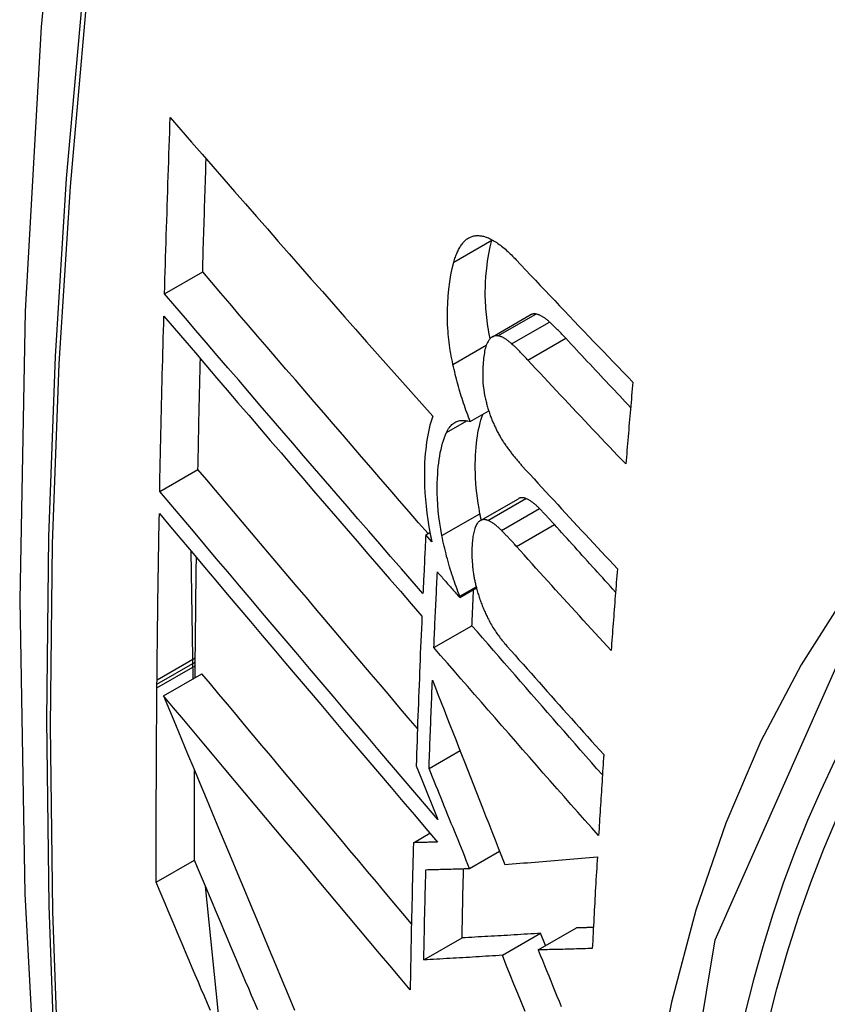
# Model space of a CAD drawing. Header units: inches. Extents: x 290.3 to 341.8, y 105.1 to 164.8.
# Tile 52 of 58: x 337.552 to 337.676, y 135.943 to 136.095. Entities that reach past the tile are written whole.
import ezdxf

# ---------------------------------------------------------------- set-up
doc = ezdxf.new("R2010")
doc.units = ezdxf.units.IN
doc.header["$MEASUREMENT"] = 0
doc.layers.add('Visible Edges(ANSI)', color=7, linetype='Continuous', lineweight=25)
doc.layers.add('Visible Tangent Edges(ANSI)', color=7, linetype='Continuous', lineweight=25)

msp = doc.modelspace()

# ---------------------------------------------------------------- linework, layer by layer
at = {"layer": 'Visible Edges(ANSI)'}
for p, q in [((337.6244, 136.06057), (337.62443, 136.06066)), ((337.57395, 136.05232), (337.57984, 136.05571)), ((337.6245, 136.04569), (337.63034, 136.04905)), ((337.6211, 136.03261), (337.62394, 136.03425)), ((337.57322, 136.02185), (337.57911, 136.02525)), ((337.62265, 136.01735), (337.62851, 136.02073)), ((337.61423, 136.01514), (337.61487, 136.01551)), ((337.61516, 136.01408), (337.61423, 136.01514)), ((337.57836, 135.99295), (337.57808, 136.0126)), ((337.61946, 136.00551), (337.62204, 136.00699)), ((337.61947, 136.00568), (337.622, 136.00714)), ((337.61946, 136.00551), (337.61947, 136.00568)), ((337.61548, 135.99777), (337.62135, 136.00115)), ((337.57867, 135.99313), (337.57869, 135.99496)), ((337.57869, 135.99552), (337.5787, 135.99618)), ((337.57869, 135.99496), (337.57869, 135.99552)), ((337.57382, 135.99033), (337.57972, 135.99373)), ((337.57279, 135.99213), (337.5728, 135.99279)), ((337.57279, 135.99156), (337.57279, 135.99213)), ((337.61474, 135.97913), (337.61952, 135.98189)), ((337.61274, 135.97954), (337.61357, 135.97752)), ((337.61357, 135.97752), (337.61611, 135.97126)), ((337.61232, 135.9677), (337.61485, 135.96916)), ((337.62099, 135.96373), (337.62561, 135.96639)), ((337.57269, 135.96159), (337.57858, 135.96499)), ((337.58256, 135.9388), (337.58026, 135.961)), ((337.63156, 135.95118), (337.63745, 135.95456)), ((337.61393, 135.94963), (337.61982, 135.95302)), ((337.62605, 135.95034), (337.63194, 135.95373)), ((337.6327, 135.95183), (337.63194, 135.95373))]:
    msp.add_line(p, q, dxfattribs=at)
at = {"layer": 'Visible Edges(ANSI)', "flags": 128}
for points in [[(337.60565, 136.33763), (337.59281, 136.29952), (337.58176, 136.26029), (337.57246, 136.22), (337.56491, 136.17873), (337.55907, 136.13654), (337.55492, 136.09349), (337.55245, 136.04965), (337.55163, 136.00507), (337.55244, 135.95983), (337.55487, 135.91398), (337.55889, 135.86758), (337.56449, 135.8207), (337.57163, 135.77342), (337.58031, 135.72578), (337.5905, 135.67787), (337.60218, 135.62975)], [(337.57395, 136.05232), (337.57399, 136.05345), (337.57402, 136.05458), (337.57405, 136.05572), (337.57409, 136.05685), (337.57412, 136.05798), (337.57416, 136.05911), (337.57419, 136.06024), (337.57423, 136.06137), (337.57426, 136.0625), (337.5743, 136.06363), (337.57434, 136.06477), (337.57437, 136.0659), (337.57441, 136.06703), (337.57445, 136.06816), (337.57448, 136.0693), (337.57452, 136.07043), (337.57456, 136.07156), (337.5746, 136.0727), (337.57464, 136.07383), (337.57468, 136.07496), (337.57472, 136.0761), (337.57476, 136.07723), (337.5748, 136.07837), (337.57484, 136.0795)], [(337.57484, 136.0795), (337.57648, 136.07762), (337.57812, 136.07572), (337.57977, 136.07382), (337.58143, 136.07192), (337.58309, 136.07001), (337.58476, 136.06809), (337.58644, 136.06617), (337.58812, 136.06425), (337.58981, 136.06232), (337.5915, 136.06039), (337.59319, 136.05846), (337.59489, 136.05652), (337.59658, 136.05459), (337.59829, 136.05266), (337.59999, 136.05072), (337.60169, 136.04879), (337.6034, 136.04686), (337.6051, 136.04493), (337.60681, 136.04301), (337.60851, 136.04109), (337.61021, 136.03917), (337.61191, 136.03726), (337.61361, 136.03535), (337.61531, 136.03345)], [(337.57984, 136.05571), (337.57986, 136.05644), (337.57988, 136.05716), (337.5799, 136.05789), (337.57992, 136.05861), (337.57994, 136.05934), (337.57997, 136.06006), (337.57999, 136.06079), (337.58001, 136.06151), (337.58003, 136.06224), (337.58005, 136.06296), (337.58008, 136.06369), (337.5801, 136.06441), (337.58012, 136.06514), (337.58014, 136.06587), (337.58017, 136.06659), (337.58019, 136.06732), (337.58021, 136.06804), (337.58024, 136.06877), (337.58026, 136.0695), (337.58028, 136.07022), (337.58031, 136.07095), (337.58033, 136.07167), (337.58035, 136.0724), (337.58038, 136.07313)], [(337.61856, 136.0572), (337.61861, 136.0574), (337.61867, 136.05759), (337.61873, 136.05779), (337.6188, 136.05797), (337.61886, 136.05816), (337.61893, 136.05834), (337.619, 136.05851), (337.61907, 136.05868), (337.61915, 136.05885), (337.61923, 136.05901), (337.6193, 136.05916), (337.61939, 136.05931), (337.61947, 136.05946), (337.61955, 136.0596), (337.61964, 136.05973), (337.61973, 136.05987), (337.61982, 136.05999), (337.61992, 136.06011), (337.62001, 136.06023), (337.62011, 136.06033), (337.62021, 136.06044), (337.62032, 136.06054), (337.62042, 136.06063), (337.62053, 136.06072)], [(337.62053, 136.06072), (337.62064, 136.0608), (337.62076, 136.06088), (337.62088, 136.06095), (337.621, 136.06102), (337.62112, 136.06107), (337.62124, 136.06112), (337.62137, 136.06117), (337.62149, 136.0612), (337.62162, 136.06123), (337.62175, 136.06126), (337.62188, 136.06128), (337.62202, 136.06129), (337.62215, 136.06129), (337.62229, 136.06129), (337.62242, 136.06129), (337.62256, 136.06128), (337.6227, 136.06126), (337.62284, 136.06124), (337.62298, 136.06121), (337.62313, 136.06118), (337.62327, 136.06114), (337.62341, 136.0611), (337.62356, 136.06105), (337.6237, 136.061)], [(337.62414, 136.0454), (337.62405, 136.04587), (337.62396, 136.04634), (337.62388, 136.04681), (337.62381, 136.04728), (337.62374, 136.04775), (337.62368, 136.04821), (337.62362, 136.04867), (337.62357, 136.04913), (337.62353, 136.04959), (337.6235, 136.05005), (337.62347, 136.0505), (337.62344, 136.05096), (337.62343, 136.05141), (337.62341, 136.05185), (337.62341, 136.05229), (337.62341, 136.05272), (337.62342, 136.05323), (337.62345, 136.054), (337.62351, 136.05502), (337.62362, 136.05621), (337.62376, 136.05737), (337.62393, 136.05849), (337.62415, 136.05956), (337.6244, 136.06057)], [(337.6237, 136.061), (337.62388, 136.06093), (337.62406, 136.06085), (337.62425, 136.06076), (337.62443, 136.06066), (337.62462, 136.06056), (337.6248, 136.06045), (337.62499, 136.06033), (337.62518, 136.06021), (337.62536, 136.06008), (337.62555, 136.05994), (337.62574, 136.0598), (337.62593, 136.05965), (337.62612, 136.0595), (337.62631, 136.05934), (337.6265, 136.05918), (337.62668, 136.05901), (337.62687, 136.05884), (337.62706, 136.05867), (337.62725, 136.05849), (337.62743, 136.05831), (337.62762, 136.05812), (337.62781, 136.05793), (337.62799, 136.05774), (337.62817, 136.05755)], [(337.61842, 136.04142), (337.61833, 136.04186), (337.61824, 136.04228), (337.61816, 136.04271), (337.61808, 136.04314), (337.61801, 136.04357), (337.61794, 136.04399), (337.61788, 136.04442), (337.61783, 136.04484), (337.61778, 136.04526), (337.61773, 136.04568), (337.61769, 136.0461), (337.61766, 136.04652), (337.61762, 136.047), (337.61759, 136.04759), (337.61757, 136.04827), (337.61757, 136.04905), (337.61758, 136.04993), (337.61762, 136.05089), (337.61769, 136.05193), (337.61779, 136.05305), (337.61793, 136.05416), (337.61811, 136.05522), (337.61831, 136.05624), (337.61856, 136.0572)], [(337.62817, 136.05755), (337.62891, 136.05676), (337.62965, 136.05598), (337.63039, 136.05519), (337.63114, 136.05441), (337.63188, 136.05362), (337.63262, 136.05283), (337.63337, 136.05205), (337.63411, 136.05126), (337.63486, 136.05048), (337.63561, 136.04969), (337.63635, 136.0489), (337.6371, 136.04812), (337.63785, 136.04733), (337.6386, 136.04655), (337.63935, 136.04576), (337.64011, 136.04498), (337.64086, 136.0442), (337.64161, 136.04341), (337.64237, 136.04263), (337.64312, 136.04184), (337.64388, 136.04106), (337.64463, 136.04028), (337.64539, 136.0395), (337.64615, 136.03872)], [(337.61458, 136.01534), (337.61312, 136.01702), (337.61166, 136.01871), (337.6102, 136.0204), (337.60873, 136.02209), (337.60727, 136.02378), (337.60581, 136.02547), (337.60434, 136.02717), (337.60288, 136.02886), (337.60142, 136.03056), (337.59996, 136.03226), (337.5985, 136.03395), (337.59704, 136.03565), (337.59558, 136.03734), (337.59413, 136.03903), (337.59268, 136.04072), (337.59123, 136.0424), (337.58979, 136.04408), (337.58835, 136.04576), (337.58692, 136.04743), (337.58549, 136.0491), (337.58407, 136.05076), (337.58265, 136.05242), (337.58124, 136.05407), (337.57984, 136.05571)], [(337.6138, 136.0061), (337.61214, 136.00801), (337.61047, 136.00992), (337.6088, 136.01184), (337.60713, 136.01377), (337.60546, 136.0157), (337.60378, 136.01763), (337.60211, 136.01957), (337.60043, 136.02151), (337.59875, 136.02345), (337.59707, 136.0254), (337.59539, 136.02734), (337.59372, 136.02929), (337.59205, 136.03123), (337.59038, 136.03317), (337.58871, 136.03511), (337.58705, 136.03704), (337.58539, 136.03898), (337.58373, 136.0409), (337.58209, 136.04282), (337.58045, 136.04474), (337.57881, 136.04665), (337.57718, 136.04855), (337.57556, 136.05044), (337.57395, 136.05232)], [(337.57322, 136.02185), (337.57324, 136.02298), (337.57326, 136.0241), (337.57329, 136.02522), (337.57331, 136.02635), (337.57333, 136.02747), (337.57336, 136.0286), (337.57338, 136.02973), (337.57341, 136.03085), (337.57343, 136.03198), (337.57346, 136.0331), (337.57348, 136.03423), (337.57351, 136.03536), (337.57354, 136.03648), (337.57356, 136.03761), (337.57359, 136.03874), (337.57362, 136.03986), (337.57365, 136.04099), (337.57368, 136.04212), (337.57371, 136.04325), (337.57374, 136.04437), (337.57377, 136.0455), (337.5738, 136.04663), (337.57383, 136.04776), (337.57386, 136.04889)], [(337.57386, 136.04889), (337.57547, 136.047), (337.57708, 136.04511), (337.57871, 136.04321), (337.58034, 136.0413), (337.58198, 136.03938), (337.58362, 136.03746), (337.58528, 136.03553), (337.58693, 136.0336), (337.58859, 136.03166), (337.59026, 136.02972), (337.59193, 136.02778), (337.5936, 136.02583), (337.59527, 136.02389), (337.59694, 136.02194), (337.59862, 136.02), (337.6003, 136.01805), (337.60197, 136.01611), (337.60365, 136.01417), (337.60532, 136.01223), (337.60699, 136.0103), (337.60866, 136.00837), (337.61032, 136.00645), (337.61199, 136.00453), (337.61364, 136.00263)], [(337.6312, 136.0492), (337.63116, 136.04921), (337.63113, 136.04921), (337.63109, 136.04922), (337.63105, 136.04922), (337.63101, 136.04922), (337.63098, 136.04922), (337.63094, 136.04922), (337.6309, 136.04922), (337.63087, 136.04922), (337.63083, 136.04921), (337.63079, 136.04921), (337.63076, 136.0492), (337.63072, 136.0492), (337.63069, 136.04919), (337.63065, 136.04918), (337.63061, 136.04917), (337.63058, 136.04916), (337.63055, 136.04915), (337.63051, 136.04913), (337.63048, 136.04912), (337.63044, 136.04911), (337.63041, 136.04909), (337.63038, 136.04907), (337.63034, 136.04905)], [(337.6333, 136.04797), (337.63322, 136.04805), (337.63313, 136.04813), (337.63304, 136.04821), (337.63295, 136.04828), (337.63286, 136.04835), (337.63277, 136.04842), (337.63268, 136.04849), (337.63259, 136.04856), (337.63251, 136.04862), (337.63242, 136.04868), (337.63233, 136.04874), (337.63224, 136.04879), (337.63215, 136.04884), (337.63206, 136.04889), (337.63198, 136.04894), (337.63189, 136.04898), (337.6318, 136.04902), (337.63171, 136.04906), (337.63163, 136.04909), (337.63154, 136.04912), (337.63146, 136.04915), (337.63137, 136.04917), (337.63129, 136.04919), (337.6312, 136.0492)], [(337.63582, 136.04546), (337.63571, 136.04557), (337.63561, 136.04568), (337.6355, 136.04579), (337.6354, 136.0459), (337.6353, 136.04601), (337.63519, 136.04612), (337.63509, 136.04623), (337.63498, 136.04633), (337.63488, 136.04644), (337.63477, 136.04655), (337.63467, 136.04665), (337.63456, 136.04676), (337.63446, 136.04687), (337.63435, 136.04697), (337.63425, 136.04707), (337.63414, 136.04718), (337.63404, 136.04728), (337.63393, 136.04738), (337.63383, 136.04748), (337.63372, 136.04758), (337.63362, 136.04768), (337.63351, 136.04778), (337.63341, 136.04788), (337.6333, 136.04797)], [(337.62383, 136.04499), (337.62374, 136.04482), (337.62365, 136.04463), (337.62356, 136.04442), (337.62349, 136.0442), (337.62342, 136.04396), (337.62336, 136.04372), (337.62331, 136.04346), (337.62326, 136.0432), (337.62321, 136.04293), (337.62317, 136.04266), (337.62314, 136.04237), (337.62311, 136.04209), (337.62308, 136.04178), (337.62306, 136.04143), (337.62303, 136.04104), (337.62301, 136.04061), (337.62301, 136.04015), (337.62301, 136.03966), (337.62302, 136.03915), (337.62305, 136.03862), (337.6231, 136.03809), (337.62317, 136.03755), (337.62325, 136.03701), (337.62335, 136.03646)], [(337.62536, 136.04584), (337.62529, 136.04585), (337.62521, 136.04586), (337.62514, 136.04586), (337.62507, 136.04586), (337.62499, 136.04585), (337.62492, 136.04584), (337.62485, 136.04583), (337.62478, 136.04581), (337.62472, 136.04579), (337.62465, 136.04576), (337.62458, 136.04573), (337.62452, 136.0457), (337.62445, 136.04566), (337.62439, 136.04562), (337.62433, 136.04557), (337.62427, 136.04552), (337.62421, 136.04547), (337.62415, 136.04541), (337.6241, 136.04535), (337.62404, 136.04529), (337.62399, 136.04522), (337.62393, 136.04515), (337.62388, 136.04507), (337.62383, 136.04499)], [(337.62747, 136.04461), (337.62738, 136.04469), (337.62729, 136.04477), (337.6272, 136.04485), (337.62711, 136.04492), (337.62702, 136.04499), (337.62693, 136.04506), (337.62684, 136.04513), (337.62675, 136.0452), (337.62667, 136.04526), (337.62658, 136.04532), (337.62649, 136.04538), (337.6264, 136.04543), (337.62631, 136.04548), (337.62622, 136.04553), (337.62614, 136.04558), (337.62605, 136.04562), (337.62596, 136.04566), (337.62587, 136.0457), (337.62579, 136.04573), (337.6257, 136.04576), (337.62562, 136.04578), (337.62553, 136.04581), (337.62545, 136.04583), (337.62536, 136.04584)], [(337.64581, 136.03479), (337.64539, 136.03523), (337.64497, 136.03568), (337.64455, 136.03612), (337.64414, 136.03657), (337.64372, 136.03701), (337.6433, 136.03745), (337.64288, 136.0379), (337.64246, 136.03834), (337.64205, 136.03879), (337.64163, 136.03923), (337.64121, 136.03968), (337.64079, 136.04012), (337.64038, 136.04057), (337.63996, 136.04101), (337.63955, 136.04146), (337.63913, 136.0419), (337.63872, 136.04234), (337.6383, 136.04279), (337.63789, 136.04323), (337.63747, 136.04368), (337.63706, 136.04412), (337.63664, 136.04457), (337.63623, 136.04501), (337.63582, 136.04546)], [(337.62998, 136.04209), (337.62988, 136.04221), (337.62977, 136.04232), (337.62967, 136.04243), (337.62956, 136.04254), (337.62946, 136.04265), (337.62935, 136.04276), (337.62925, 136.04286), (337.62914, 136.04297), (337.62904, 136.04308), (337.62893, 136.04319), (337.62883, 136.04329), (337.62873, 136.0434), (337.62862, 136.0435), (337.62852, 136.04361), (337.62841, 136.04371), (337.62831, 136.04381), (337.6282, 136.04392), (337.6281, 136.04402), (337.62799, 136.04412), (337.62789, 136.04422), (337.62778, 136.04432), (337.62768, 136.04442), (337.62757, 136.04451), (337.62747, 136.04461)], [(337.57911, 136.02525), (337.57913, 136.02596), (337.57914, 136.02667), (337.57915, 136.02738), (337.57917, 136.02809), (337.57918, 136.02879), (337.5792, 136.0295), (337.57921, 136.03022), (337.57923, 136.03093), (337.57924, 136.03164), (337.57926, 136.03235), (337.57927, 136.03306), (337.57929, 136.03377), (337.5793, 136.03448), (337.57932, 136.03519), (337.57933, 136.0359), (337.57935, 136.03661), (337.57937, 136.03732), (337.57938, 136.03803), (337.5794, 136.03874), (337.57942, 136.03945), (337.57943, 136.04016), (337.57945, 136.04088), (337.57947, 136.04159), (337.57948, 136.0423)], [(337.64508, 136.02608), (337.64444, 136.02674), (337.64381, 136.02741), (337.64317, 136.02807), (337.64254, 136.02874), (337.64191, 136.0294), (337.64127, 136.03007), (337.64064, 136.03074), (337.64001, 136.03141), (337.63938, 136.03207), (337.63875, 136.03274), (337.63812, 136.03341), (337.63749, 136.03408), (337.63686, 136.03474), (337.63623, 136.03541), (337.6356, 136.03608), (337.63497, 136.03675), (337.63435, 136.03742), (337.63372, 136.03809), (337.6331, 136.03875), (337.63247, 136.03942), (337.63185, 136.04009), (337.63122, 136.04076), (337.6306, 136.04143), (337.62998, 136.04209)], [(337.6211, 136.03261), (337.62096, 136.03296), (337.62082, 136.03331), (337.62069, 136.03366), (337.62056, 136.03401), (337.62043, 136.03437), (337.6203, 136.03472), (337.62018, 136.03508), (337.62006, 136.03544), (337.61994, 136.03581), (337.61982, 136.03617), (337.61971, 136.03654), (337.6196, 136.0369), (337.61949, 136.03727), (337.61938, 136.03764), (337.61927, 136.03802), (337.61917, 136.03839), (337.61907, 136.03877), (337.61897, 136.03914), (337.61888, 136.03952), (337.61878, 136.0399), (337.61869, 136.04028), (337.6186, 136.04066), (337.61851, 136.04104), (337.61842, 136.04142)], [(337.64615, 136.03872), (337.6461, 136.03819), (337.64606, 136.03766), (337.64601, 136.03714), (337.64597, 136.03661), (337.64592, 136.03608), (337.64588, 136.03556), (337.64583, 136.03503), (337.64579, 136.0345), (337.64574, 136.03398), (337.6457, 136.03345), (337.64565, 136.03292), (337.64561, 136.0324), (337.64556, 136.03187), (337.64552, 136.03134), (337.64547, 136.03082), (337.64543, 136.03029), (337.64539, 136.02976), (337.64534, 136.02924), (337.6453, 136.02871), (337.64525, 136.02818), (337.64521, 136.02765), (337.64516, 136.02713), (337.64512, 136.0266), (337.64508, 136.02608)], [(337.62335, 136.03646), (337.62339, 136.03628), (337.62344, 136.03609), (337.62348, 136.03591), (337.62352, 136.03573), (337.62357, 136.03554), (337.62361, 136.03536), (337.62366, 136.03518), (337.62371, 136.035), (337.62376, 136.03482), (337.62382, 136.03464), (337.62387, 136.03446), (337.62393, 136.03428), (337.62398, 136.03411), (337.62404, 136.03393), (337.6241, 136.03376), (337.62417, 136.03358), (337.62423, 136.03341), (337.62429, 136.03324), (337.62436, 136.03307), (337.62442, 136.03291), (337.62449, 136.03274), (337.62456, 136.03258), (337.62463, 136.03241), (337.6247, 136.03225)], [(337.61531, 136.03345), (337.61515, 136.03301), (337.61501, 136.03255), (337.61488, 136.03207), (337.61476, 136.03157), (337.61464, 136.03106), (337.61454, 136.03054), (337.61444, 136.03), (337.61436, 136.02945), (337.61428, 136.02889), (337.61422, 136.02831), (337.61416, 136.0277), (337.61411, 136.02702), (337.61406, 136.02627), (337.61403, 136.02545), (337.61402, 136.02458), (337.61402, 136.02364), (337.61405, 136.02266), (337.6141, 136.02164), (337.61417, 136.0206), (337.61427, 136.01956), (337.61439, 136.01851), (337.61454, 136.01745), (337.61471, 136.01638), (337.61491, 136.01529)], [(337.61743, 136.03094), (337.61753, 136.03116), (337.61764, 136.03136), (337.61776, 136.03154), (337.61788, 136.03172), (337.618, 136.03188), (337.61813, 136.03203), (337.61827, 136.03216), (337.61841, 136.03228), (337.61855, 136.03239), (337.6187, 136.03249), (337.61885, 136.03257), (337.61901, 136.03264), (337.61917, 136.0327), (337.61933, 136.03275), (337.6195, 136.03278), (337.61967, 136.0328), (337.61984, 136.03281), (337.62002, 136.03281), (337.62019, 136.0328), (337.62037, 136.03278), (337.62055, 136.03275), (337.62073, 136.03271), (337.62091, 136.03267), (337.6211, 136.03261)], [(337.62259, 136.01842), (337.62244, 136.01922), (337.62231, 136.02002), (337.6222, 136.0208), (337.6221, 136.02158), (337.62202, 136.02236), (337.62196, 136.02312), (337.62191, 136.02388), (337.62188, 136.02463), (337.62186, 136.02537), (337.62187, 136.02609), (337.62188, 136.02678), (337.62191, 136.02744), (337.62194, 136.02808), (337.62199, 136.02868), (337.62205, 136.02926), (337.62211, 136.02982), (337.62219, 136.03037), (337.62228, 136.0309), (337.62238, 136.03142), (337.62249, 136.03192), (337.62261, 136.0324), (337.62274, 136.03286), (337.62288, 136.03331), (337.62304, 136.03373)], [(337.6247, 136.03225), (337.62478, 136.03208), (337.62486, 136.03191), (337.62494, 136.03175), (337.62501, 136.03158), (337.62509, 136.03142), (337.62518, 136.03126), (337.62526, 136.0311), (337.62534, 136.03095), (337.62542, 136.03079), (337.62551, 136.03064), (337.62559, 136.03049), (337.62568, 136.03034), (337.62576, 136.03019), (337.62585, 136.03005), (337.62593, 136.02991), (337.62602, 136.02976), (337.62611, 136.02962), (337.6262, 136.02949), (337.62629, 136.02935), (337.62638, 136.02922), (337.62647, 136.02908), (337.62656, 136.02895), (337.62665, 136.02883), (337.62674, 136.0287)], [(337.61672, 136.01504), (337.61654, 136.01601), (337.61639, 136.01697), (337.61627, 136.01793), (337.61616, 136.01888), (337.61609, 136.01981), (337.61604, 136.0207), (337.61601, 136.02155), (337.616, 136.02236), (337.61601, 136.02312), (337.61603, 136.02383), (337.61607, 136.02449), (337.61611, 136.0251), (337.61616, 136.02568), (337.61623, 136.02623), (337.6163, 136.02678), (337.61638, 136.02731), (337.61647, 136.02783), (337.61658, 136.02833), (337.61669, 136.02881), (337.61682, 136.02927), (337.61696, 136.02972), (337.6171, 136.03015), (337.61726, 136.03056), (337.61743, 136.03094)], [(337.62674, 136.0287), (337.62684, 136.02856), (337.62693, 136.02843), (337.62703, 136.0283), (337.62713, 136.02817), (337.62723, 136.02804), (337.62732, 136.02791), (337.62742, 136.02778), (337.62752, 136.02765), (337.62762, 136.02753), (337.62772, 136.0274), (337.62782, 136.02728), (337.62792, 136.02716), (337.62802, 136.02704), (337.62811, 136.02692), (337.62821, 136.0268), (337.62831, 136.02668), (337.62841, 136.02656), (337.62851, 136.02644), (337.62861, 136.02633), (337.62871, 136.02621), (337.62881, 136.0261), (337.62891, 136.02599), (337.62901, 136.02587), (337.62911, 136.02576)], [(337.61294, 135.98528), (337.61152, 135.98696), (337.61009, 135.98864), (337.60867, 135.99032), (337.60724, 135.99201), (337.60581, 135.99369), (337.60438, 135.99538), (337.60295, 135.99706), (337.60152, 135.99875), (337.60009, 136.00043), (337.59866, 136.00212), (337.59724, 136.0038), (337.59582, 136.00548), (337.5944, 136.00716), (337.59298, 136.00883), (337.59157, 136.0105), (337.59016, 136.01216), (337.58876, 136.01382), (337.58736, 136.01548), (337.58597, 136.01712), (337.58459, 136.01876), (337.58321, 136.0204), (337.58183, 136.02202), (337.58047, 136.02364), (337.57911, 136.02525)], [(337.62911, 136.02576), (337.62972, 136.0251), (337.63032, 136.02444), (337.63093, 136.02378), (337.63153, 136.02312), (337.63214, 136.02246), (337.63275, 136.0218), (337.63336, 136.02114), (337.63397, 136.02048), (337.63457, 136.01982), (337.63518, 136.01915), (337.63579, 136.01849), (337.6364, 136.01783), (337.63702, 136.01717), (337.63763, 136.01651), (337.63824, 136.01585), (337.63885, 136.01519), (337.63947, 136.01453), (337.64008, 136.01387), (337.64069, 136.01321), (337.64131, 136.01255), (337.64192, 136.01189), (337.64254, 136.01123), (337.64315, 136.01057), (337.64377, 136.00991)], [(337.61611, 135.97126), (337.61434, 135.97334), (337.61255, 135.97543), (337.61076, 135.97754), (337.60897, 135.97965), (337.60717, 135.98176), (337.60536, 135.98389), (337.60355, 135.98602), (337.60174, 135.98815), (337.59993, 135.99029), (337.59812, 135.99242), (337.5963, 135.99456), (337.59449, 135.99669), (337.59269, 135.99883), (337.59088, 136.00096), (337.58908, 136.00309), (337.58729, 136.00521), (337.5855, 136.00732), (337.58371, 136.00943), (337.58194, 136.01153), (337.58018, 136.01362), (337.57842, 136.0157), (337.57667, 136.01776), (337.57494, 136.01981), (337.57322, 136.02185)], [(337.62966, 136.02076), (337.62961, 136.02078), (337.62956, 136.0208), (337.62951, 136.02081), (337.62946, 136.02083), (337.62941, 136.02084), (337.62935, 136.02085), (337.6293, 136.02086), (337.62925, 136.02087), (337.6292, 136.02088), (337.62916, 136.02088), (337.62911, 136.02088), (337.62906, 136.02088), (337.62901, 136.02088), (337.62896, 136.02088), (337.62891, 136.02087), (337.62887, 136.02086), (337.62882, 136.02085), (337.62878, 136.02084), (337.62873, 136.02083), (337.62869, 136.02081), (337.62864, 136.02079), (337.6286, 136.02077), (337.62855, 136.02075), (337.62851, 136.02073)], [(337.63178, 136.0192), (337.63169, 136.01929), (337.6316, 136.01937), (337.63151, 136.01946), (337.63142, 136.01955), (337.63133, 136.01963), (337.63124, 136.01971), (337.63116, 136.01979), (337.63107, 136.01986), (337.63098, 136.01994), (337.63089, 136.02001), (337.6308, 136.02008), (337.63071, 136.02015), (337.63062, 136.02021), (337.63054, 136.02027), (337.63045, 136.02033), (337.63036, 136.02039), (337.63027, 136.02045), (337.63018, 136.0205), (337.6301, 136.02055), (337.63001, 136.0206), (337.62992, 136.02064), (337.62984, 136.02068), (337.62975, 136.02072), (337.62966, 136.02076)], [(337.63406, 136.01676), (337.63396, 136.01686), (337.63387, 136.01697), (337.63377, 136.01707), (337.63368, 136.01717), (337.63358, 136.01728), (337.63349, 136.01738), (337.63339, 136.01749), (337.6333, 136.01759), (337.6332, 136.01769), (337.63311, 136.01779), (337.63301, 136.0179), (337.63292, 136.018), (337.63282, 136.0181), (337.63273, 136.0182), (337.63263, 136.0183), (337.63254, 136.0184), (337.63244, 136.0185), (337.63235, 136.0186), (337.63225, 136.0187), (337.63216, 136.0188), (337.63206, 136.0189), (337.63197, 136.019), (337.63187, 136.0191), (337.63178, 136.0192)], [(337.5728, 135.99279), (337.57281, 135.99385), (337.57282, 135.99492), (337.57283, 135.99599), (337.57284, 135.99705), (337.57286, 135.99812), (337.57287, 135.99919), (337.57288, 136.00026), (337.57289, 136.00133), (337.57291, 136.0024), (337.57292, 136.00346), (337.57294, 136.00453), (337.57295, 136.0056), (337.57296, 136.00667), (337.57298, 136.00774), (337.573, 136.00881), (337.57301, 136.00988), (337.57303, 136.01094), (337.57305, 136.01201), (337.57306, 136.01308), (337.57308, 136.01415), (337.5731, 136.01522), (337.57312, 136.01629), (337.57314, 136.01736), (337.57316, 136.01843)], [(337.57316, 136.01843), (337.57488, 136.01639), (337.57661, 136.01434), (337.57835, 136.01227), (337.58011, 136.01019), (337.58187, 136.0081), (337.58364, 136.006), (337.58543, 136.00389), (337.58721, 136.00178), (337.58901, 135.99965), (337.59081, 135.99752), (337.59261, 135.99539), (337.59442, 135.99325), (337.59623, 135.99112), (337.59804, 135.98898), (337.59985, 135.98684), (337.60166, 135.9847), (337.60347, 135.98257), (337.60528, 135.98043), (337.60708, 135.97831), (337.60888, 135.97619), (337.61068, 135.97407), (337.61247, 135.97197), (337.61425, 135.96987), (337.61602, 135.96779)], [(337.62279, 136.01743), (337.62278, 136.01747), (337.62277, 136.01751), (337.62276, 136.01756), (337.62275, 136.0176), (337.62274, 136.01764), (337.62274, 136.01768), (337.62273, 136.01772), (337.62272, 136.01776), (337.62271, 136.0178), (337.6227, 136.01784), (337.62269, 136.01788), (337.62268, 136.01792), (337.62268, 136.01797), (337.62267, 136.01801), (337.62266, 136.01805), (337.62265, 136.01809), (337.62264, 136.01813), (337.62263, 136.01817), (337.62263, 136.01821), (337.62262, 136.01825), (337.62261, 136.01829), (337.6226, 136.01834), (337.62259, 136.01838), (337.62259, 136.01842)], [(337.62216, 136.01689), (337.62207, 136.01676), (337.62199, 136.01662), (337.62192, 136.01646), (337.62185, 136.01629), (337.62179, 136.01612), (337.62173, 136.01593), (337.62168, 136.01573), (337.62163, 136.01553), (337.62159, 136.01532), (337.62155, 136.0151), (337.62151, 136.01488), (337.62148, 136.01465), (337.62145, 136.01442), (337.62142, 136.01419), (337.6214, 136.01395), (337.62138, 136.0137), (337.62136, 136.01346), (337.62134, 136.01321), (337.62133, 136.01293), (337.62132, 136.0126), (337.62132, 136.01221), (337.62134, 136.01173), (337.62137, 136.01115), (337.62143, 136.01046)], [(337.6238, 136.01738), (337.62372, 136.01742), (337.62365, 136.01744), (337.62357, 136.01746), (337.62349, 136.01748), (337.62341, 136.01749), (337.62334, 136.0175), (337.62326, 136.01751), (337.62319, 136.01751), (337.62311, 136.0175), (337.62304, 136.01749), (337.62297, 136.01748), (337.6229, 136.01746), (337.62283, 136.01744), (337.62276, 136.01741), (337.62269, 136.01738), (337.62263, 136.01734), (337.62257, 136.0173), (337.6225, 136.01725), (337.62244, 136.0172), (337.62238, 136.01715), (337.62232, 136.01709), (337.62227, 136.01703), (337.62221, 136.01696), (337.62216, 136.01689)], [(337.62592, 136.01582), (337.62583, 136.01591), (337.62574, 136.016), (337.62565, 136.01609), (337.62556, 136.01617), (337.62548, 136.01626), (337.62539, 136.01634), (337.6253, 136.01641), (337.62521, 136.01649), (337.62512, 136.01656), (337.62503, 136.01664), (337.62494, 136.01671), (337.62486, 136.01677), (337.62477, 136.01684), (337.62468, 136.0169), (337.62459, 136.01696), (337.6245, 136.01702), (337.62441, 136.01707), (337.62433, 136.01713), (337.62424, 136.01718), (337.62415, 136.01722), (337.62406, 136.01727), (337.62398, 136.01731), (337.62389, 136.01735), (337.6238, 136.01738)], [(337.64349, 136.00634), (337.64309, 136.00678), (337.6427, 136.00721), (337.6423, 136.00765), (337.64191, 136.00808), (337.64151, 136.00851), (337.64112, 136.00895), (337.64072, 136.00938), (337.64033, 136.00982), (337.63994, 136.01025), (337.63954, 136.01068), (337.63915, 136.01112), (337.63876, 136.01155), (337.63836, 136.01199), (337.63797, 136.01242), (337.63758, 136.01285), (337.63719, 136.01329), (337.63679, 136.01372), (337.6364, 136.01416), (337.63601, 136.01459), (337.63562, 136.01502), (337.63523, 136.01546), (337.63484, 136.01589), (337.63445, 136.01632), (337.63406, 136.01676)], [(337.61423, 136.01514), (337.61421, 136.01477), (337.61419, 136.01439), (337.61417, 136.01401), (337.61415, 136.01364), (337.61414, 136.01326), (337.61412, 136.01288), (337.6141, 136.0125), (337.61408, 136.01213), (337.61406, 136.01175), (337.61404, 136.01137), (337.61403, 136.011), (337.61401, 136.01062), (337.61399, 136.01024), (337.61397, 136.00987), (337.61396, 136.00949), (337.61394, 136.00911), (337.61392, 136.00874), (337.6139, 136.00836), (337.61388, 136.00798), (337.61387, 136.00761), (337.61385, 136.00723), (337.61383, 136.00685), (337.61382, 136.00648), (337.6138, 136.0061)], [(337.61491, 136.01529), (337.61492, 136.01524), (337.61493, 136.01519), (337.61494, 136.01514), (337.61495, 136.01509), (337.61496, 136.01504), (337.61497, 136.01499), (337.61498, 136.01494), (337.61499, 136.01489), (337.615, 136.01484), (337.61501, 136.01479), (337.61503, 136.01474), (337.61504, 136.01469), (337.61505, 136.01464), (337.61506, 136.01459), (337.61507, 136.01454), (337.61508, 136.01448), (337.61509, 136.01443), (337.6151, 136.01438), (337.61511, 136.01433), (337.61512, 136.01428), (337.61513, 136.01423), (337.61514, 136.01418), (337.61515, 136.01413), (337.61516, 136.01408)], [(337.61947, 136.00568), (337.61933, 136.00605), (337.61919, 136.00642), (337.61905, 136.00679), (337.61891, 136.00717), (337.61877, 136.00755), (337.61864, 136.00792), (337.61851, 136.00831), (337.61838, 136.00869), (337.61826, 136.00908), (337.61813, 136.00947), (337.61801, 136.00986), (337.61789, 136.01025), (337.61778, 136.01065), (337.61767, 136.01104), (337.61756, 136.01144), (337.61745, 136.01183), (337.61735, 136.01223), (337.61725, 136.01263), (337.61715, 136.01303), (337.61706, 136.01343), (337.61697, 136.01383), (337.61688, 136.01423), (337.6168, 136.01464), (337.61672, 136.01504)], [(337.6282, 136.01338), (337.62811, 136.01349), (337.62801, 136.01359), (337.62792, 136.0137), (337.62782, 136.0138), (337.62773, 136.01391), (337.62763, 136.01401), (337.62754, 136.01411), (337.62744, 136.01422), (337.62735, 136.01432), (337.62725, 136.01442), (337.62716, 136.01452), (337.62706, 136.01463), (337.62697, 136.01473), (337.62687, 136.01483), (337.62678, 136.01493), (337.62668, 136.01503), (337.62659, 136.01513), (337.62649, 136.01523), (337.6264, 136.01533), (337.6263, 136.01543), (337.62621, 136.01553), (337.62611, 136.01563), (337.62602, 136.01572), (337.62592, 136.01582)], [(337.64281, 135.99734), (337.64219, 135.998), (337.64158, 135.99867), (337.64097, 135.99934), (337.64036, 136), (337.63974, 136.00067), (337.63913, 136.00134), (337.63852, 136.00201), (337.63791, 136.00268), (337.6373, 136.00335), (337.63669, 136.00402), (337.63608, 136.00469), (337.63547, 136.00536), (337.63486, 136.00602), (337.63425, 136.00669), (337.63365, 136.00736), (337.63304, 136.00803), (337.63243, 136.0087), (337.63183, 136.00937), (337.63122, 136.01004), (337.63061, 136.01071), (337.63001, 136.01138), (337.62941, 136.01205), (337.6288, 136.01272), (337.6282, 136.01338)], [(337.5787, 135.99618), (337.5787, 135.99683), (337.57871, 135.99747), (337.57872, 135.99811), (337.57872, 135.99876), (337.57873, 135.9994), (337.57874, 136.00004), (337.57874, 136.00069), (337.57875, 136.00133), (337.57876, 136.00198), (337.57877, 136.00262), (337.57877, 136.00326), (337.57878, 136.00391), (337.57879, 136.00455), (337.5788, 136.0052), (337.5788, 136.00584), (337.57881, 136.00649), (337.57882, 136.00713), (337.57883, 136.00778), (337.57884, 136.00842), (337.57885, 136.00906), (337.57886, 136.00971), (337.57886, 136.01035), (337.57887, 136.011), (337.57888, 136.01164)], [(337.62143, 136.01046), (337.62144, 136.0103), (337.62145, 136.01015), (337.62147, 136.01), (337.62149, 136.00984), (337.62151, 136.00969), (337.62153, 136.00953), (337.62155, 136.00938), (337.62158, 136.00922), (337.6216, 136.00906), (337.62163, 136.00891), (337.62166, 136.00875), (337.62168, 136.00859), (337.62171, 136.00844), (337.62175, 136.00828), (337.62178, 136.00812), (337.62181, 136.00796), (337.62185, 136.00781), (337.62188, 136.00765), (337.62192, 136.00749), (337.62196, 136.00734), (337.62199, 136.00718), (337.62203, 136.00702), (337.62207, 136.00687), (337.62211, 136.00671)], [(337.61548, 135.99777), (337.6155, 135.99825), (337.61552, 135.99874), (337.61554, 135.99923), (337.61556, 135.99971), (337.61559, 136.0002), (337.61561, 136.00068), (337.61563, 136.00117), (337.61565, 136.00165), (337.61567, 136.00214), (337.6157, 136.00262), (337.61572, 136.00311), (337.61574, 136.0036), (337.61576, 136.00408), (337.61579, 136.00457), (337.61581, 136.00505), (337.61583, 136.00554), (337.61586, 136.00602), (337.61588, 136.00651), (337.6159, 136.007), (337.61593, 136.00748), (337.61595, 136.00797), (337.61597, 136.00846), (337.616, 136.00894), (337.61602, 136.00943)], [(337.61602, 136.00943), (337.61616, 136.00926), (337.61631, 136.0091), (337.61645, 136.00894), (337.61659, 136.00877), (337.61674, 136.00861), (337.61688, 136.00845), (337.61702, 136.00828), (337.61717, 136.00812), (337.61731, 136.00796), (337.61745, 136.00779), (337.6176, 136.00763), (337.61774, 136.00747), (337.61788, 136.0073), (337.61803, 136.00714), (337.61817, 136.00698), (337.61831, 136.00681), (337.61846, 136.00665), (337.6186, 136.00649), (337.61875, 136.00632), (337.61889, 136.00616), (337.61903, 136.006), (337.61918, 136.00583), (337.61932, 136.00567), (337.61946, 136.00551)], [(337.64377, 136.00991), (337.64373, 136.00939), (337.64368, 136.00886), (337.64364, 136.00834), (337.6436, 136.00781), (337.64356, 136.00729), (337.64352, 136.00677), (337.64348, 136.00624), (337.64344, 136.00572), (337.6434, 136.00519), (337.64336, 136.00467), (337.64332, 136.00415), (337.64328, 136.00362), (337.64324, 136.0031), (337.6432, 136.00257), (337.64316, 136.00205), (337.64312, 136.00153), (337.64308, 136.001), (337.64304, 136.00048), (337.643, 135.99995), (337.64296, 135.99943), (337.64292, 135.99891), (337.64288, 135.99838), (337.64285, 135.99786), (337.64281, 135.99734)], [(337.62135, 136.00115), (337.62136, 136.00139), (337.62137, 136.00162), (337.62138, 136.00185), (337.62139, 136.00208), (337.6214, 136.00232), (337.62142, 136.00255), (337.62143, 136.00278), (337.62144, 136.00301), (337.62145, 136.00325), (337.62146, 136.00348), (337.62147, 136.00371), (337.62148, 136.00395), (337.62149, 136.00418), (337.6215, 136.00441), (337.62151, 136.00464), (337.62152, 136.00488), (337.62153, 136.00511), (337.62154, 136.00534), (337.62155, 136.00557), (337.62156, 136.00581), (337.62157, 136.00604), (337.62158, 136.00627), (337.62159, 136.00651), (337.6216, 136.00674)], [(337.62211, 136.00671), (337.62217, 136.00652), (337.62222, 136.00632), (337.62228, 136.00613), (337.62234, 136.00594), (337.6224, 136.00575), (337.62246, 136.00556), (337.62252, 136.00537), (337.62259, 136.00518), (337.62265, 136.005), (337.62272, 136.00481), (337.62279, 136.00463), (337.62286, 136.00445), (337.62293, 136.00427), (337.623, 136.00409), (337.62307, 136.00391), (337.62315, 136.00374), (337.62322, 136.00356), (337.6233, 136.00339), (337.62337, 136.00322), (337.62345, 136.00305), (337.62353, 136.00288), (337.62361, 136.00271), (337.62369, 136.00255), (337.62377, 136.00238)], [(337.61364, 136.00263), (337.6136, 136.00166), (337.61356, 136.0007), (337.61352, 135.99973), (337.61348, 135.99877), (337.61343, 135.99781), (337.61339, 135.99684), (337.61335, 135.99588), (337.61332, 135.99492), (337.61328, 135.99396), (337.61324, 135.99299), (337.6132, 135.99203), (337.61316, 135.99107), (337.61312, 135.99011), (337.61309, 135.98915), (337.61305, 135.98819), (337.61302, 135.98723), (337.61298, 135.98626), (337.61294, 135.9853), (337.61291, 135.98434), (337.61288, 135.98338), (337.61284, 135.98242), (337.61281, 135.98146), (337.61278, 135.9805), (337.61274, 135.97954)], [(337.64146, 135.97814), (337.64062, 135.9791), (337.63977, 135.98006), (337.63893, 135.98102), (337.63808, 135.98198), (337.63724, 135.98295), (337.63639, 135.98391), (337.63555, 135.98487), (337.6347, 135.98583), (337.63386, 135.9868), (337.63302, 135.98776), (337.63218, 135.98872), (337.63134, 135.98968), (337.6305, 135.99065), (337.62966, 135.99161), (337.62882, 135.99257), (337.62799, 135.99353), (337.62715, 135.99448), (337.62632, 135.99544), (337.62549, 135.9964), (337.62466, 135.99735), (337.62383, 135.9983), (337.623, 135.99926), (337.62218, 136.00021), (337.62135, 136.00115)], [(337.62377, 136.00238), (337.62388, 136.00216), (337.62399, 136.00193), (337.62411, 136.00171), (337.62423, 136.0015), (337.62435, 136.00129), (337.62447, 136.00108), (337.62459, 136.00088), (337.62472, 136.00068), (337.62484, 136.00049), (337.62496, 136.0003), (337.62509, 136.00011), (337.62521, 135.99993), (337.62534, 135.99975), (337.62547, 135.99958), (337.62559, 135.99941), (337.62572, 135.99924), (337.62585, 135.99907), (337.62598, 135.99891), (337.62611, 135.99875), (337.62624, 135.99859), (337.62637, 135.99843), (337.6265, 135.99828), (337.62662, 135.99813), (337.62675, 135.99798)], [(337.62675, 135.99798), (337.62737, 135.99729), (337.62799, 135.99659), (337.6286, 135.9959), (337.62922, 135.9952), (337.62984, 135.99451), (337.63046, 135.99381), (337.63108, 135.99311), (337.6317, 135.99242), (337.63232, 135.99172), (337.63294, 135.99102), (337.63356, 135.99032), (337.63418, 135.98963), (337.63481, 135.98893), (337.63543, 135.98823), (337.63605, 135.98754), (337.63668, 135.98684), (337.6373, 135.98614), (337.63792, 135.98544), (337.63855, 135.98475), (337.63917, 135.98405), (337.6398, 135.98336), (337.64042, 135.98266), (337.64105, 135.98197), (337.64167, 135.98127)], [(337.64087, 135.96879), (337.63981, 135.96999), (337.63875, 135.97119), (337.63768, 135.9724), (337.63661, 135.9736), (337.63555, 135.97481), (337.63448, 135.97602), (337.63342, 135.97723), (337.63235, 135.97844), (337.63129, 135.97966), (337.63022, 135.98087), (337.62916, 135.98208), (337.62809, 135.9833), (337.62703, 135.98451), (337.62597, 135.98572), (337.62491, 135.98693), (337.62385, 135.98814), (337.6228, 135.98935), (337.62175, 135.99056), (337.62069, 135.99177), (337.61964, 135.99297), (337.6186, 135.99418), (337.61756, 135.99538), (337.61651, 135.99657), (337.61548, 135.99777)], [(337.61202, 135.95519), (337.61067, 135.9568), (337.60932, 135.95842), (337.60796, 135.96003), (337.60661, 135.96165), (337.60525, 135.96327), (337.60389, 135.96489), (337.60253, 135.96651), (337.60117, 135.96813), (337.59981, 135.96976), (337.59845, 135.97138), (337.59709, 135.973), (337.59573, 135.97462), (337.59438, 135.97623), (337.59302, 135.97785), (337.59167, 135.97946), (337.59033, 135.98107), (337.58898, 135.98267), (337.58764, 135.98427), (337.58631, 135.98586), (337.58498, 135.98745), (337.58365, 135.98903), (337.58233, 135.9906), (337.58102, 135.99217), (337.57972, 135.99373)], [(337.61474, 135.97913), (337.61476, 135.9797), (337.61478, 135.98027), (337.6148, 135.98083), (337.61482, 135.9814), (337.61484, 135.98196), (337.61486, 135.98253), (337.61488, 135.98309), (337.6149, 135.98366), (337.61492, 135.98423), (337.61494, 135.98479), (337.61497, 135.98536), (337.61499, 135.98593), (337.61501, 135.98649), (337.61503, 135.98706), (337.61505, 135.98763), (337.61508, 135.98819), (337.6151, 135.98876), (337.61512, 135.98933), (337.61514, 135.98989), (337.61517, 135.99046), (337.61519, 135.99103), (337.61521, 135.99159), (337.61524, 135.99216), (337.61526, 135.99273)], [(337.61526, 135.99273), (337.61571, 135.99158), (337.61616, 135.99044), (337.61661, 135.9893), (337.61706, 135.98816), (337.6175, 135.98703), (337.61795, 135.98588), (337.6184, 135.98474), (337.61885, 135.9836), (337.6193, 135.98245), (337.61975, 135.9813), (337.62021, 135.98014), (337.62066, 135.97898), (337.62112, 135.97781), (337.62158, 135.97664), (337.62205, 135.97546), (337.62252, 135.97427), (337.62299, 135.97307), (337.62346, 135.97186), (337.62394, 135.97064), (337.62443, 135.9694), (337.62491, 135.96816), (337.62541, 135.9669), (337.62591, 135.96563), (337.62641, 135.96434)], [(337.57269, 135.96159), (337.57268, 135.96283), (337.57268, 135.96408), (337.57268, 135.96533), (337.57268, 135.96657), (337.57268, 135.96782), (337.57268, 135.96907), (337.57268, 135.97031), (337.57268, 135.97156), (337.57269, 135.97281), (337.57269, 135.97406), (337.57269, 135.9753), (337.5727, 135.97655), (337.5727, 135.9778), (337.57271, 135.97905), (337.57271, 135.9803), (337.57272, 135.98155), (337.57273, 135.9828), (337.57273, 135.98405), (337.57274, 135.9853), (337.57275, 135.98655), (337.57276, 135.98781), (337.57277, 135.98906), (337.57278, 135.99031), (337.57279, 135.99156)], [(337.57382, 135.99033), (337.57473, 135.98813), (337.57565, 135.98591), (337.57658, 135.98368), (337.57751, 135.98142), (337.57846, 135.97916), (337.5794, 135.97688), (337.58036, 135.97458), (337.58132, 135.97228), (337.58228, 135.96996), (337.58325, 135.96764), (337.58422, 135.96531), (337.58519, 135.96297), (337.58617, 135.96063), (337.58714, 135.95829), (337.58812, 135.95594), (337.5891, 135.95359), (337.59008, 135.95125), (337.59107, 135.9489), (337.59205, 135.94656), (337.59302, 135.94422), (337.594, 135.94189)], [(337.61184, 135.94499), (337.61027, 135.94686), (337.60869, 135.94874), (337.60711, 135.95062), (337.60552, 135.95251), (337.60393, 135.95441), (337.60234, 135.95631), (337.60074, 135.95822), (337.59914, 135.96013), (337.59754, 135.96203), (337.59593, 135.96395), (337.59433, 135.96586), (337.59273, 135.96777), (337.59113, 135.96968), (337.58953, 135.97158), (337.58794, 135.97349), (337.58634, 135.97538), (337.58476, 135.97728), (337.58317, 135.97917), (337.5816, 135.98105), (337.58003, 135.98292), (337.57846, 135.98479), (337.57691, 135.98665), (337.57536, 135.9885), (337.57382, 135.99033)], [(337.64167, 135.98127), (337.64164, 135.98075), (337.6416, 135.98023), (337.64157, 135.97971), (337.64153, 135.97919), (337.6415, 135.97867), (337.64147, 135.97815), (337.64143, 135.97763), (337.6414, 135.97711), (337.64136, 135.97659), (337.64133, 135.97607), (337.6413, 135.97555), (337.64126, 135.97503), (337.64123, 135.97451), (337.6412, 135.97399), (337.64116, 135.97347), (337.64113, 135.97295), (337.6411, 135.97243), (337.64107, 135.97191), (337.64103, 135.97139), (337.641, 135.97087), (337.64097, 135.97035), (337.64094, 135.96983), (337.64091, 135.96931), (337.64087, 135.96879)], [(337.57858, 135.96499), (337.57858, 135.96556), (337.57858, 135.96614), (337.57858, 135.96671), (337.57858, 135.96729), (337.57858, 135.96787), (337.57858, 135.96844), (337.57858, 135.96902), (337.57858, 135.9696), (337.57858, 135.97017), (337.57858, 135.97075), (337.57858, 135.97133), (337.57858, 135.9719), (337.57858, 135.97248), (337.57858, 135.97306), (337.57858, 135.97363), (337.57858, 135.97421), (337.57858, 135.97479), (337.57858, 135.97537), (337.57858, 135.97594), (337.57859, 135.97652), (337.57859, 135.9771), (337.57859, 135.97767), (337.57859, 135.97825), (337.57859, 135.97883)], [(337.62099, 135.96373), (337.62074, 135.96435), (337.62048, 135.96497), (337.62023, 135.96559), (337.61998, 135.96622), (337.61972, 135.96685), (337.61946, 135.96748), (337.61921, 135.96812), (337.61895, 135.96875), (337.61869, 135.96939), (337.61843, 135.97003), (337.61817, 135.97067), (337.61791, 135.97132), (337.61765, 135.97196), (337.61739, 135.97261), (337.61712, 135.97325), (337.61686, 135.9739), (337.6166, 135.97455), (337.61633, 135.9752), (337.61607, 135.97586), (337.6158, 135.97651), (337.61554, 135.97717), (337.61527, 135.97782), (337.615, 135.97848), (337.61474, 135.97913)], [(337.61232, 135.9677), (337.61229, 135.96676), (337.61227, 135.96581), (337.61224, 135.96486), (337.61222, 135.96391), (337.6122, 135.96296), (337.61217, 135.96201), (337.61215, 135.96106), (337.61213, 135.96011), (337.61211, 135.95917), (337.61208, 135.95822), (337.61206, 135.95727), (337.61204, 135.95633), (337.61202, 135.95538), (337.612, 135.95443), (337.61199, 135.95349), (337.61197, 135.95254), (337.61195, 135.9516), (337.61193, 135.95065), (337.61192, 135.94971), (337.6119, 135.94876), (337.61188, 135.94782), (337.61187, 135.94687), (337.61185, 135.94593), (337.61184, 135.94499)], [(337.61602, 135.96779), (337.61587, 135.96778), (337.61571, 135.96778), (337.61556, 135.96778), (337.6154, 135.96777), (337.61525, 135.96777), (337.61509, 135.96777), (337.61494, 135.96776), (337.61478, 135.96776), (337.61463, 135.96776), (337.61447, 135.96775), (337.61432, 135.96775), (337.61417, 135.96774), (337.61401, 135.96774), (337.61386, 135.96774), (337.6137, 135.96773), (337.61355, 135.96773), (337.6134, 135.96773), (337.61324, 135.96772), (337.61309, 135.96772), (337.61293, 135.96772), (337.61278, 135.96771), (337.61263, 135.96771), (337.61247, 135.96771), (337.61232, 135.9677)], [(337.58833, 135.94192), (337.58786, 135.94302), (337.58739, 135.94412), (337.58693, 135.94522), (337.58646, 135.94632), (337.586, 135.94742), (337.58553, 135.94852), (337.58507, 135.94962), (337.5846, 135.95072), (337.58414, 135.95182), (337.58367, 135.95292), (337.58321, 135.95402), (337.58274, 135.95512), (337.58228, 135.95622), (337.58182, 135.95732), (337.58135, 135.95841), (337.58089, 135.95951), (337.58043, 135.96061), (337.57997, 135.9617), (337.57951, 135.9628), (337.57904, 135.96389), (337.57858, 135.96499)], [(337.62641, 135.96434), (337.62699, 135.96439), (337.62757, 135.96443), (337.62816, 135.96448), (337.62874, 135.96452), (337.62932, 135.96457), (337.62991, 135.96461), (337.6305, 135.96466), (337.63109, 135.96471), (337.63168, 135.96475), (337.63227, 135.9648), (337.63286, 135.96485), (337.63346, 135.9649), (337.63405, 135.96495), (337.63465, 135.965), (337.63525, 135.96505), (337.63585, 135.9651), (337.63645, 135.96516), (337.63705, 135.96521), (337.63765, 135.96526), (337.63825, 135.96532), (337.63886, 135.96537), (337.63946, 135.96543), (337.64007, 135.96548), (337.64068, 135.96554)], [(337.64068, 135.96554), (337.64065, 135.96495), (337.64061, 135.96436), (337.64058, 135.96377), (337.64054, 135.96318), (337.64051, 135.96258), (337.64047, 135.96199), (337.64044, 135.9614), (337.64041, 135.96081), (337.64037, 135.96022), (337.64034, 135.95963), (337.64031, 135.95904), (337.64028, 135.95845), (337.64024, 135.95786), (337.64021, 135.95727), (337.64018, 135.95668), (337.64015, 135.95609), (337.64012, 135.9555), (337.64009, 135.95491), (337.64006, 135.95432), (337.64003, 135.95373), (337.63999, 135.95314), (337.63996, 135.95255), (337.63993, 135.95197), (337.6399, 135.95138)], [(337.61393, 135.94963), (337.61394, 135.9502), (337.61395, 135.95078), (337.61396, 135.95136), (337.61397, 135.95194), (337.61399, 135.95252), (337.614, 135.9531), (337.61401, 135.95368), (337.61402, 135.95426), (337.61404, 135.95484), (337.61405, 135.95541), (337.61406, 135.95599), (337.61408, 135.95657), (337.61409, 135.95715), (337.6141, 135.95773), (337.61412, 135.95831), (337.61413, 135.95889), (337.61415, 135.95947), (337.61416, 135.96005), (337.61417, 135.96063), (337.61419, 135.96121), (337.6142, 135.96179), (337.61422, 135.96237), (337.61424, 135.96295), (337.61425, 135.96353)], [(337.61425, 135.96353), (337.61453, 135.96354), (337.61481, 135.96354), (337.61509, 135.96355), (337.61537, 135.96356), (337.61564, 135.96357), (337.61592, 135.96357), (337.6162, 135.96358), (337.61648, 135.96359), (337.61676, 135.9636), (337.61704, 135.96361), (337.61732, 135.96361), (337.61761, 135.96362), (337.61789, 135.96363), (337.61817, 135.96364), (337.61845, 135.96365), (337.61873, 135.96366), (337.61901, 135.96366), (337.61929, 135.96367), (337.61958, 135.96368), (337.61986, 135.96369), (337.62014, 135.9637), (337.62042, 135.96371), (337.6207, 135.96372), (337.62099, 135.96373)], [(337.61982, 135.95302), (337.61983, 135.95346), (337.61984, 135.95391), (337.61985, 135.95435), (337.61986, 135.9548), (337.61987, 135.95524), (337.61988, 135.95569), (337.61989, 135.95613), (337.61989, 135.95657), (337.6199, 135.95702), (337.61991, 135.95746), (337.61992, 135.95791), (337.61993, 135.95835), (337.61994, 135.9588), (337.61995, 135.95924), (337.61996, 135.95969), (337.61997, 135.96013), (337.61998, 135.96058), (337.61999, 135.96102), (337.62, 135.96147), (337.62001, 135.96192), (337.62003, 135.96236), (337.62004, 135.96281), (337.62005, 135.96325), (337.62006, 135.9637)], [(337.58103, 135.94182), (337.58056, 135.94292), (337.5801, 135.94402), (337.57963, 135.94512), (337.57917, 135.94622), (337.5787, 135.94732), (337.57824, 135.94842), (337.57777, 135.94952), (337.57731, 135.95062), (337.57684, 135.95172), (337.57638, 135.95282), (337.57592, 135.95392), (337.57545, 135.95502), (337.57499, 135.95611), (337.57453, 135.95721), (337.57407, 135.95831), (337.57361, 135.9594), (337.57315, 135.9605), (337.57269, 135.96159)], [(337.64007, 135.95462), (337.63996, 135.95461), (337.63985, 135.95461), (337.63974, 135.95461), (337.63963, 135.95461), (337.63952, 135.9546), (337.63941, 135.9546), (337.6393, 135.9546), (337.63919, 135.9546), (337.63908, 135.9546), (337.63898, 135.95459), (337.63887, 135.95459), (337.63876, 135.95459), (337.63865, 135.95459), (337.63854, 135.95459), (337.63843, 135.95458), (337.63832, 135.95458), (337.63821, 135.95458), (337.6381, 135.95458), (337.63799, 135.95457), (337.63788, 135.95457), (337.63777, 135.95457), (337.63767, 135.95457), (337.63756, 135.95457), (337.63745, 135.95456)], [(337.63194, 135.95373), (337.63143, 135.9537), (337.63092, 135.95366), (337.63041, 135.95363), (337.6299, 135.9536), (337.62939, 135.95357), (337.62888, 135.95354), (337.62837, 135.95351), (337.62786, 135.95347), (337.62735, 135.95344), (337.62685, 135.95341), (337.62634, 135.95338), (337.62584, 135.95335), (337.62533, 135.95333), (337.62483, 135.9533), (337.62432, 135.95327), (337.62382, 135.95324), (337.62332, 135.95321), (337.62282, 135.95318), (337.62231, 135.95316), (337.62181, 135.95313), (337.62132, 135.9531), (337.62082, 135.95307), (337.62032, 135.95305), (337.61982, 135.95302)], [(337.6399, 135.95138), (337.63955, 135.95137), (337.6392, 135.95136), (337.63885, 135.95135), (337.6385, 135.95134), (337.63815, 135.95133), (337.6378, 135.95132), (337.63745, 135.95131), (337.6371, 135.9513), (337.63675, 135.95129), (337.6364, 135.95128), (337.63605, 135.95127), (337.63571, 135.95126), (337.63536, 135.95125), (337.63501, 135.95125), (337.63466, 135.95124), (337.63432, 135.95123), (337.63397, 135.95122), (337.63363, 135.95122), (337.63328, 135.95121), (337.63294, 135.9512), (337.63259, 135.9512), (337.63225, 135.95119), (337.63191, 135.95118), (337.63156, 135.95118)], [(337.63156, 135.95118), (337.63189, 135.95037), (337.63221, 135.94957), (337.63254, 135.94877), (337.63286, 135.94797), (337.63318, 135.94717), (337.6335, 135.94638), (337.63382, 135.94559), (337.63414, 135.94481), (337.63446, 135.94402), (337.63478, 135.94324), (337.63509, 135.94246)], [(337.62605, 135.95034), (337.62554, 135.9503), (337.62503, 135.95027), (337.62452, 135.95024), (337.62401, 135.95021), (337.6235, 135.95018), (337.62299, 135.95014), (337.62248, 135.95011), (337.62197, 135.95008), (337.62146, 135.95005), (337.62096, 135.95002), (337.62045, 135.94999), (337.61994, 135.94996), (337.61944, 135.94993), (337.61893, 135.9499), (337.61843, 135.94987), (337.61793, 135.94985), (337.61742, 135.94982), (337.61692, 135.94979), (337.61642, 135.94976), (337.61592, 135.94973), (337.61542, 135.94971), (337.61492, 135.94968), (337.61443, 135.94965), (337.61393, 135.94963)], [(337.62953, 135.94165), (337.62897, 135.94304), (337.6284, 135.94446), (337.62783, 135.94589), (337.62725, 135.94735), (337.62665, 135.94883), (337.62605, 135.95034)]]:
    msp.add_lwpolyline(points, dxfattribs=at)
at = {"layer": 'Visible Edges(ANSI)'}
msp.add_ellipse((337.89877, 135.73526), major_axis=(-0.15963, 0.2772), ratio=0.578093, dxfattribs=at)
at = {"layer": 'Visible Tangent Edges(ANSI)'}
for p, q in [((337.61856, 136.0572), (337.6244, 136.06057)), ((337.62053, 136.06072), (337.62121, 136.06111)), ((337.62536, 136.04584), (337.6312, 136.0492)), ((337.62747, 136.04461), (337.6333, 136.04797)), ((337.62998, 136.04209), (337.63582, 136.04546)), ((337.61842, 136.04142), (337.62355, 136.04438)), ((337.61743, 136.03094), (337.62057, 136.03275)), ((337.6238, 136.01738), (337.62966, 136.02076)), ((337.62592, 136.01582), (337.63178, 136.0192)), ((337.61672, 136.01504), (337.62259, 136.01842)), ((337.6282, 136.01338), (337.63406, 136.01676)), ((337.57279, 135.99213), (337.57869, 135.99552)), ((337.57279, 135.99156), (337.57869, 135.99496)), ((337.5728, 135.99279), (337.5787, 135.99618))]:
    msp.add_line(p, q, dxfattribs=at)
at = {"layer": 'Visible Tangent Edges(ANSI)', "flags": 128}
for points in [[(337.60481, 136.29403), (337.59704, 136.27154), (337.58992, 136.2484), (337.58345, 136.22461), (337.57764, 136.20022), (337.57251, 136.17524), (337.56805, 136.1497), (337.56428, 136.12364), (337.56119, 136.09709), (337.5588, 136.07007), (337.55709, 136.04264), (337.55608, 136.01483), (337.55575, 135.98662), (337.55611, 135.95803), (337.55716, 135.92907), (337.55889, 135.89974), (337.5613, 135.87009), (337.56439, 135.84015), (337.56816, 135.80996), (337.5726, 135.77952), (337.57772, 135.74884), (337.5835, 135.71796)], [(337.58424, 135.71752), (337.57844, 135.74834), (337.5733, 135.77896), (337.56884, 135.80935), (337.56506, 135.83948), (337.56196, 135.86936), (337.55953, 135.89896), (337.55779, 135.92822), (337.55674, 135.95713), (337.55638, 135.98565), (337.55671, 136.01378), (337.55773, 136.04152), (337.55944, 136.06886), (337.56185, 136.09578), (337.56495, 136.12223), (337.56874, 136.14818), (337.57321, 136.1736), (337.57836, 136.19846), (337.58419, 136.22273), (337.59067, 136.24639), (337.59781, 136.2694), (337.60559, 136.29176)], [(337.68957, 135.69706), (337.66535, 135.76622), (337.65183, 135.83393), (337.64962, 135.89715), (337.65883, 135.95274), (337.67909, 135.99838), (337.70935, 136.03176), (337.7483, 136.05138), (337.79429, 136.0565), (337.84498, 136.04683), (337.89814, 136.02286)], [(337.70406, 136.03295), (337.69503, 136.02494), (337.68667, 136.01594), (337.67901, 136.00598), (337.67208, 135.99511), (337.66589, 135.98334), (337.66048, 135.97071), (337.65588, 135.95727), (337.6521, 135.9431), (337.64915, 135.92823), (337.64703, 135.91272), (337.64576, 135.89658), (337.64534, 135.87988), (337.64577, 135.86264), (337.64705, 135.84498), (337.64918, 135.82696), (337.65215, 135.80863), (337.65594, 135.79007), (337.66053, 135.77132), (337.66593, 135.75245), (337.6721, 135.73351), (337.67904, 135.71459)]]:
    msp.add_lwpolyline(points, dxfattribs=at)
at = {"layer": 'Visible Tangent Edges(ANSI)'}
msp.add_ellipse((337.90125, 135.73669), major_axis=(-0.17285, 0.30015), ratio=0.578093, start_param=5.049711, end_param=10.658253, dxfattribs=at)
for centre, major_axis in [((337.90184, 135.73703), (0.17078, -0.29656)), ((337.89887, 135.73532), (-0.16238, 0.28198)), ((337.89877, 135.73526), (0.16178, -0.28094))]:
    msp.add_ellipse(centre, major_axis=major_axis, ratio=0.578093, dxfattribs=at)

doc.saveas('drawing.dxf')
